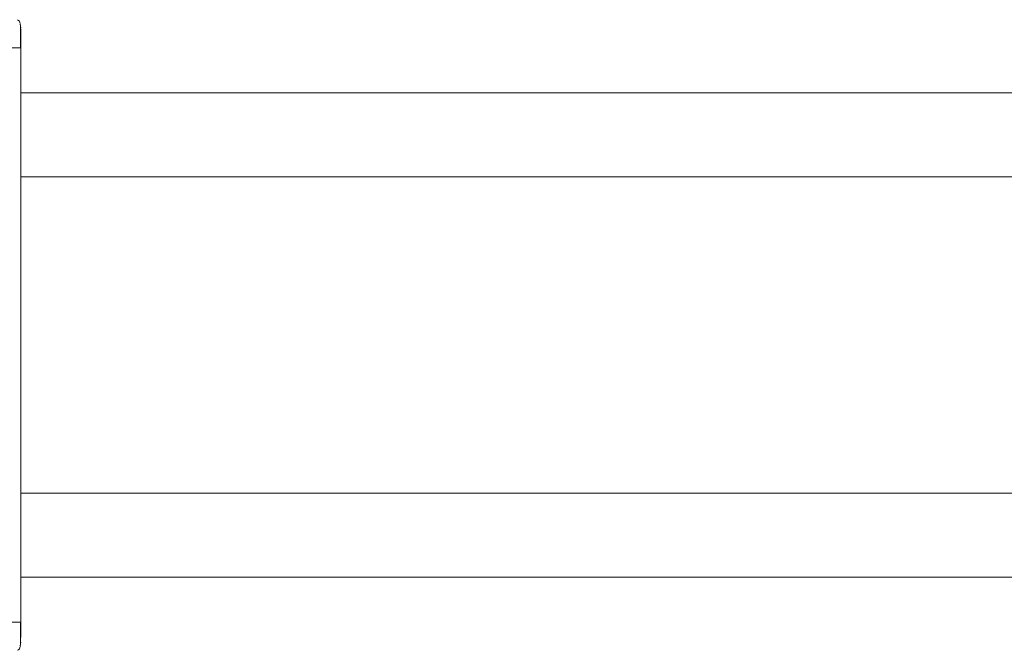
# Model space of a CAD drawing. Header units: millimetres. Extents: x -458 to 1924, y -69 to 431.
# Tile 6 of 49: x -183 to -156, y -48 to -31. Entities that reach past the tile are written whole.
import ezdxf

# ---------------------------------------------------------------- set-up
doc = ezdxf.new("R2010")
doc.units = ezdxf.units.MM

# ---------------------------------------------------------------- blocks, each defined once
blk = doc.blocks.new('Drawing View3')
at = {"color": 7, "linetype": 'Continuous', "lineweight": 18}
for p, q in [((-267.123, 14.75), (-267.141, 14.843)), ((-267.131, 14.724), (-267.131, 14.795)), ((-267.123, 14.205), (-267.14, 14.205)), ((-267.123, 14.205), (-267.123, -1.205)), ((-194.713, 13), (-267.123, 13)), ((-267.123, 10.75), (-194.713, 10.75)), ((-267.123, 2.25), (-194.713, 2.25)), ((-267.123, 0), (-194.713, 0)), ((-267.123, -1.75), (-267.141, -1.843))]:
    blk.add_line(p, q, dxfattribs=at)
for points, knots in [([(-267.131, 14.841), (-267.139, 14.871), (-267.155, 14.935), (-267.188, 14.954), (-267.205, 14.964)], [0, 0, 0, 0, 0.4752679, 1, 1, 1, 1]), ([(-267.131, 14.592), (-267.131, 14.63), (-267.131, 14.717), (-267.131, 14.767), (-267.131, 14.795)], [0, 0, 0, 0, 0.429234, 1, 1, 1, 1]), ([(-267.131, 14.199), (-267.131, 14.262), (-267.131, 14.387), (-267.131, 14.538), (-267.131, 14.607), (-267.131, 14.63)], [0, 0, 0, 0, 0.397346, 0.794391, 1, 1, 1, 1]), ([(-267.131, 14.199), (-267.131, 14.261), (-267.131, 14.387), (-267.131, 14.524), (-267.131, 14.581), (-267.131, 14.592)], [0, 0, 0, 0, 0.445098, 0.889843, 1, 1, 1, 1]), ([(-267.123, 14.717), (-267.123, 14.712), (-267.123, 14.694), (-267.123, 14.571), (-267.123, 14.394), (-267.123, 14.267), (-267.123, 14.205)], [0, 0, 0, 0, 0.123721, 0.463842, 0.732823, 1, 1, 1, 1]), ([(-267.14, 14.205), (-267.145, 14.205), (-267.158, 14.205), (-267.259, 14.205), (-267.419, 14.205), (-267.549, 14.205), (-267.613, 14.205)], [0, 0, 0, 0, 0.151362, 0.434241, 0.717121, 1, 1, 1, 1]), ([(-267.131, -1.63), (-267.131, -1.607), (-267.131, -1.538), (-267.131, -1.387), (-267.131, -1.262), (-267.131, -1.199)], [0, 0, 0, 0, 0.205609, 0.602654, 1, 1, 1, 1]), ([(-267.123, -1.205), (-267.123, -1.286), (-267.123, -1.448), (-267.123, -1.566), (-267.123, -1.625)], [0, 0, 0, 0, 0.499393, 1, 1, 1, 1]), ([(-267.205, -1.964), (-267.188, -1.954), (-267.155, -1.935), (-267.139, -1.871), (-267.131, -1.841)], [0, 0, 0, 0, 0.524785, 1, 1, 1, 1]), ([(-267.131, -1.795), (-267.131, -1.767), (-267.131, -1.727), (-267.131, -1.654), (-267.131, -1.63)], [0, 0, 0, 0, 0.674693, 1, 1, 1, 1])]:
    blk.add_open_spline(points, degree=3, knots=knots, dxfattribs=at)
blk.add_open_spline([(-267.123, -1.205), (-267.13, -1.205), (-267.145, -1.205), (-267.258, -1.205), (-267.42, -1.205), (-267.549, -1.205), (-267.613, -1.205)], degree=3, dxfattribs=at)

msp = doc.modelspace()

# ---------------------------------------------------------------- block references
at = {"color": 7, "linetype": 'Continuous', "lineweight": 18}
msp.add_blockref('Drawing View3', (84.422, -45.608), dxfattribs=at)

doc.saveas('drawing.dxf')
